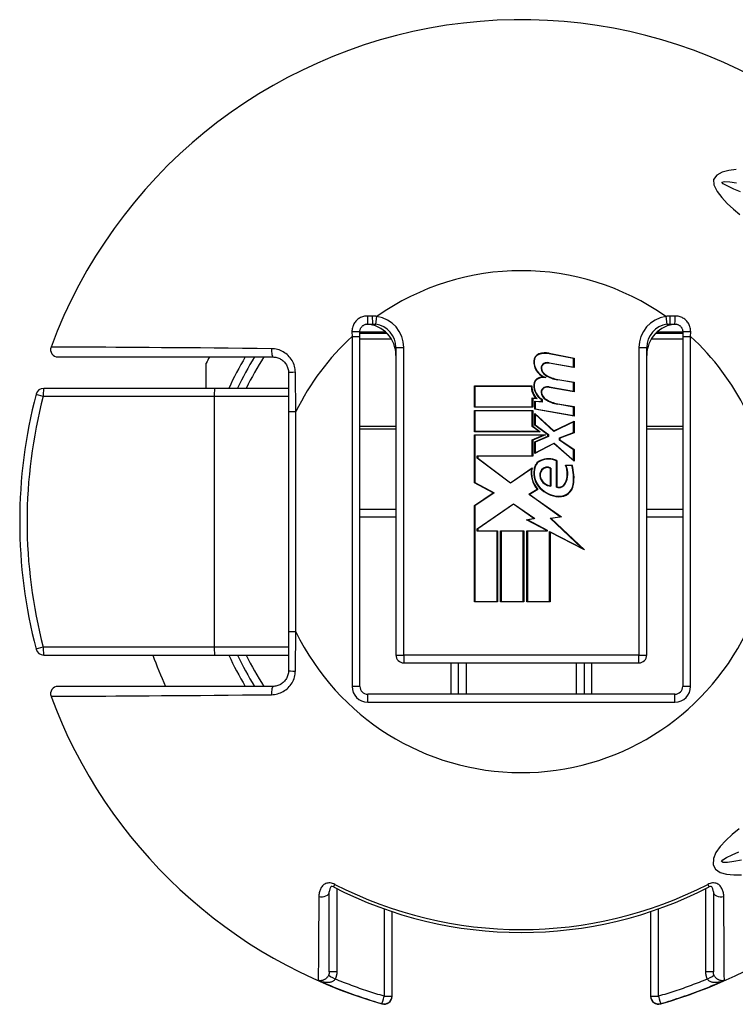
# Model space of a CAD drawing. Header units: inches. Extents: x 0 to 240, y -11 to 156.
# Tile 11 of 34: x 42.56 to 43.88, y 82.43 to 84.24. Entities that reach past the tile are written whole.
import ezdxf

# ---------------------------------------------------------------- set-up
doc = ezdxf.new("R2010")
doc.units = ezdxf.units.IN
doc.header["$LTSCALE"] = 14.423415
doc.header["$MEASUREMENT"] = 0
doc.layers.add('Visible Edges(ANSI)', color=7, linetype='Continuous', lineweight=25)
doc.layers.add('Visible Tangent Edges(ANSI)', color=7, linetype='Continuous', lineweight=25)

msp = doc.modelspace()

# ---------------------------------------------------------------- linework, layer by layer
at = {"layer": 'Visible Edges(ANSI)'}
for p, q in [((43.1868, 83.6615), (43.1868, 83.67)), ((43.2366, 83.6671), (43.1868, 83.6671)), ((43.2012, 83.6844), (43.2098, 83.6844)), ((43.7806, 83.6671), (43.7308, 83.6671)), ((43.7576, 83.6844), (43.7662, 83.6844)), ((43.7806, 83.67), (43.7806, 83.6615)), ((43.1868, 83.0185), (43.1868, 83.6615)), ((43.7806, 83.6615), (43.7806, 83.0185)), ((43.2531, 83.6412), (43.2531, 83.0762)), ((43.5352, 83.6307), (43.5806, 83.6219)), ((43.7143, 83.0762), (43.7143, 83.6412)), ((42.6315, 83.6239), (43.0268, 83.6239)), ((42.9043, 83.5662), (42.9043, 83.6127)), ((43.5806, 83.6044), (43.5349, 83.6124)), ((43.535, 83.6132), (43.5798, 83.6053)), ((43.5798, 83.6212), (43.5351, 83.6299)), ((43.5798, 83.6053), (43.5798, 83.6212)), ((43.5806, 83.6219), (43.5806, 83.6044)), ((43.0556, 83.5951), (43.0556, 83.5234)), ((43.5798, 83.5767), (43.5507, 83.5819)), ((43.5508, 83.5827), (43.5806, 83.5774)), ((43.5798, 83.5609), (43.5798, 83.5767)), ((43.5806, 83.5774), (43.5806, 83.56)), ((42.9198, 83.5662), (42.6054, 83.5662)), ((43.0556, 83.5662), (42.9198, 83.5662)), ((43.3976, 83.5707), (43.5028, 83.5707)), ((43.3976, 83.5314), (43.3976, 83.5707)), ((43.502, 83.5699), (43.3984, 83.5699)), ((43.3984, 83.5699), (43.3984, 83.5322)), ((43.5806, 83.56), (43.5349, 83.568)), ((43.5351, 83.5688), (43.5798, 83.5609)), ((43.5038, 83.5322), (43.5038, 83.5485)), ((43.5038, 83.5485), (43.5106, 83.5479)), ((43.5046, 83.5476), (43.5046, 83.5314)), ((43.5127, 83.5469), (43.5046, 83.5476)), ((43.5083, 83.5429), (43.521, 83.5418)), ((43.5083, 83.5278), (43.5083, 83.5429)), ((43.5218, 83.5409), (43.5091, 83.542)), ((43.5091, 83.542), (43.5091, 83.5285)), ((43.521, 83.5418), (43.521, 83.5456)), ((43.5218, 83.546), (43.5218, 83.5409)), ((43.0556, 83.5234), (43.0556, 83.119)), ((43.5046, 83.5314), (43.3976, 83.5314)), ((43.3976, 83.5258), (43.5046, 83.5258)), ((43.3976, 83.4865), (43.3976, 83.5258)), ((43.3984, 83.5322), (43.5038, 83.5322)), ((43.5038, 83.525), (43.3984, 83.525)), ((43.3984, 83.525), (43.3984, 83.4873)), ((43.5038, 83.4961), (43.5038, 83.525)), ((43.5046, 83.5258), (43.5046, 83.4965)), ((43.5806, 83.5151), (43.5083, 83.5278)), ((43.5091, 83.5285), (43.5798, 83.5161)), ((43.5798, 83.5319), (43.5507, 83.537)), ((43.5508, 83.5378), (43.5806, 83.5326)), ((43.5798, 83.5161), (43.5798, 83.5319)), ((43.5806, 83.5326), (43.5806, 83.5151)), ((43.5083, 83.5203), (43.5434, 83.4881)), ((43.5083, 83.4986), (43.5083, 83.5203)), ((43.5433, 83.4872), (43.5091, 83.5185)), ((43.5091, 83.5185), (43.5091, 83.499)), ((43.5798, 83.5047), (43.5433, 83.4872)), ((43.5434, 83.4881), (43.5806, 83.506)), ((43.5798, 83.4851), (43.5798, 83.5047)), ((43.5806, 83.506), (43.5806, 83.4845)), ((43.5183, 83.4865), (43.3976, 83.4865)), ((43.3984, 83.4873), (43.5158, 83.4873)), ((43.5158, 83.4873), (43.5038, 83.4961)), ((43.5046, 83.4965), (43.5183, 83.4865)), ((43.5326, 83.481), (43.5083, 83.4986)), ((43.5091, 83.499), (43.5334, 83.4814)), ((43.3976, 83.481), (43.5279, 83.481)), ((43.3976, 83.3925), (43.3976, 83.481)), ((43.524, 83.4802), (43.3984, 83.4802)), ((43.3984, 83.4802), (43.3984, 83.393)), ((43.5038, 83.4716), (43.524, 83.4802)), ((43.5038, 83.4421), (43.5038, 83.4716)), ((43.5279, 83.481), (43.5046, 83.4711)), ((43.5046, 83.4711), (43.5046, 83.4413)), ((43.5083, 83.4679), (43.5326, 83.4782)), ((43.5083, 83.4464), (43.5083, 83.4679)), ((43.5334, 83.4777), (43.5091, 83.4674)), ((43.5326, 83.4782), (43.5326, 83.481)), ((43.5334, 83.4814), (43.5334, 83.4777)), ((43.554, 83.4752), (43.5798, 83.4851)), ((43.554, 83.471), (43.554, 83.4752)), ((43.5798, 83.4532), (43.554, 83.471)), ((43.5806, 83.4845), (43.5548, 83.4746)), ((43.5548, 83.4746), (43.5548, 83.4714)), ((43.5548, 83.4714), (43.5806, 83.4536)), ((43.5436, 83.4647), (43.5083, 83.4464)), ((43.5091, 83.4674), (43.5091, 83.4478)), ((43.5091, 83.4478), (43.5438, 83.4657)), ((43.5806, 83.4322), (43.5436, 83.4647)), ((43.5438, 83.4657), (43.5798, 83.4339)), ((43.5798, 83.4339), (43.5798, 83.4532)), ((43.5806, 83.4536), (43.5806, 83.4322)), ((43.4028, 83.4377), (43.4028, 83.4421)), ((43.4028, 83.4421), (43.5038, 83.4421)), ((43.4641, 83.3919), (43.4028, 83.4377)), ((43.4036, 83.4413), (43.4036, 83.4381)), ((43.5046, 83.4413), (43.4036, 83.4413)), ((43.4036, 83.4381), (43.4641, 83.3929)), ((43.5484, 83.3848), (43.5484, 83.4332)), ((43.5492, 83.4337), (43.5492, 83.3853)), ((43.4641, 83.3929), (43.5036, 83.4203)), ((43.5024, 83.4185), (43.4641, 83.3919)), ((43.5373, 83.3873), (43.5373, 83.4191)), ((43.5381, 83.4195), (43.5381, 83.3864)), ((43.5651, 83.425), (43.577, 83.425)), ((43.5764, 83.4242), (43.5662, 83.4242)), ((43.4322, 83.3741), (43.3976, 83.3925)), ((43.3984, 83.393), (43.4337, 83.3742)), ((43.4976, 83.3715), (43.513, 83.3808)), ((43.5143, 83.3806), (43.499, 83.3714)), ((43.3976, 83.3508), (43.4322, 83.3741)), ((43.4337, 83.3742), (43.3984, 83.3504)), ((43.5552, 83.3304), (43.4976, 83.3715)), ((43.499, 83.3714), (43.5573, 83.3299)), ((43.1868, 83.3443), (43.2531, 83.3443)), ((43.3976, 83.1738), (43.3976, 83.3508)), ((43.3984, 83.3504), (43.3984, 83.1746)), ((43.4028, 83.3083), (43.4694, 83.3542)), ((43.4694, 83.3532), (43.4036, 83.3079)), ((43.4694, 83.3542), (43.5085, 83.3268)), ((43.5065, 83.3272), (43.4694, 83.3532)), ((43.7143, 83.3443), (43.7806, 83.3443)), ((43.4932, 83.3246), (43.5065, 83.3272)), ((43.5306, 83.3052), (43.4932, 83.3246)), ((43.5085, 83.3268), (43.4956, 83.3243)), ((43.4956, 83.3243), (43.5313, 83.3057)), ((43.5367, 83.3278), (43.5552, 83.3304)), ((43.595, 83.2726), (43.5367, 83.3278)), ((43.5573, 83.3299), (43.5385, 83.3272)), ((43.5385, 83.3272), (43.5996, 83.2692)), ((43.4028, 83.3036), (43.4028, 83.3083)), ((43.4036, 83.3079), (43.4036, 83.3044)), ((43.5306, 83.3044), (43.5306, 83.3052)), ((43.5313, 83.3057), (43.5313, 83.3036)), ((43.4393, 83.3036), (43.4028, 83.3036)), ((43.4036, 83.3044), (43.4401, 83.3044)), ((43.4393, 83.1746), (43.4393, 83.3036)), ((43.4401, 83.3044), (43.4401, 83.1738)), ((43.4456, 83.3044), (43.4881, 83.3044)), ((43.4456, 83.1738), (43.4456, 83.3044)), ((43.4873, 83.3036), (43.4464, 83.3036)), ((43.4464, 83.3036), (43.4464, 83.1746)), ((43.4873, 83.1746), (43.4873, 83.3036)), ((43.4881, 83.3044), (43.4881, 83.1738)), ((43.494, 83.3044), (43.5306, 83.3044)), ((43.494, 83.1738), (43.494, 83.3044)), ((43.5313, 83.3036), (43.4948, 83.3036)), ((43.4948, 83.3036), (43.4948, 83.1746)), ((43.5357, 83.1746), (43.5357, 83.3034)), ((43.5357, 83.3034), (43.595, 83.2726)), ((43.5365, 83.3021), (43.5365, 83.1738)), ((43.5996, 83.2692), (43.5365, 83.3021)), ((43.4401, 83.1738), (43.3976, 83.1738)), ((43.3984, 83.1746), (43.4393, 83.1746)), ((43.4881, 83.1738), (43.4456, 83.1738)), ((43.4464, 83.1746), (43.4873, 83.1746)), ((43.5365, 83.1738), (43.494, 83.1738)), ((43.4948, 83.1746), (43.5357, 83.1746)), ((43.0556, 83.119), (43.0556, 83.0473)), ((42.6054, 83.0762), (42.9198, 83.0762)), ((42.9198, 83.0762), (43.0556, 83.0762)), ((43.2675, 83.0618), (43.6999, 83.0618)), ((43.3684, 83.0041), (43.3684, 83.0618)), ((43.599, 83.0618), (43.599, 83.0041)), ((43.0268, 83.0185), (42.6315, 83.0185)), ((43.7662, 83.0041), (43.2012, 83.0041)), ((43.1306, 82.4939), (43.1306, 82.6411)), ((43.8368, 82.6411), (43.8368, 82.4939)), ((43.2459, 82.4494), (43.2459, 82.6047)), ((43.7215, 82.6047), (43.7215, 82.4494)), ((43.2459, 82.4489), (43.2459, 82.4494)), ((43.7215, 82.4494), (43.7215, 82.4489))]:
    msp.add_line(p, q, dxfattribs=at)
at = {"layer": 'Visible Edges(ANSI)', "flags": 128}
for points in [[(43.1868, 83.67), (43.1868, 83.671), (43.1869, 83.6719), (43.187, 83.6728), (43.1873, 83.6737), (43.1875, 83.6746), (43.1879, 83.6755), (43.1882, 83.6764), (43.1887, 83.6772), (43.1892, 83.678), (43.1897, 83.6788), (43.1903, 83.6795), (43.191, 83.6802), (43.1917, 83.6809), (43.1924, 83.6815), (43.1932, 83.682), (43.194, 83.6825), (43.1948, 83.683), (43.1957, 83.6833), (43.1965, 83.6837), (43.1974, 83.6839), (43.1984, 83.6842), (43.1993, 83.6843), (43.2002, 83.6844), (43.2012, 83.6844)], [(43.2098, 83.6844), (43.2101, 83.6844), (43.2103, 83.6844), (43.2106, 83.6844), (43.2109, 83.6844), (43.2111, 83.6844), (43.2114, 83.6844), (43.2116, 83.6844), (43.2119, 83.6844), (43.2122, 83.6844), (43.2124, 83.6844), (43.2127, 83.6843), (43.2129, 83.6843), (43.2132, 83.6843), (43.2134, 83.6843), (43.2137, 83.6843), (43.2139, 83.6842), (43.2142, 83.6842), (43.2145, 83.6842), (43.2147, 83.6842), (43.215, 83.6841), (43.2152, 83.6841), (43.2155, 83.6841), (43.2157, 83.684), (43.216, 83.684)], [(43.7514, 83.684), (43.7517, 83.684), (43.7519, 83.6841), (43.7522, 83.6841), (43.7524, 83.6841), (43.7527, 83.6842), (43.7529, 83.6842), (43.7532, 83.6842), (43.7534, 83.6842), (43.7537, 83.6843), (43.754, 83.6843), (43.7542, 83.6843), (43.7545, 83.6843), (43.7547, 83.6843), (43.755, 83.6844), (43.7552, 83.6844), (43.7555, 83.6844), (43.7558, 83.6844), (43.756, 83.6844), (43.7563, 83.6844), (43.7565, 83.6844), (43.7568, 83.6844), (43.757, 83.6844), (43.7573, 83.6844), (43.7576, 83.6844)], [(43.7662, 83.6844), (43.7671, 83.6844), (43.7681, 83.6843), (43.769, 83.6842), (43.7699, 83.6839), (43.7708, 83.6837), (43.7717, 83.6833), (43.7726, 83.6829), (43.7734, 83.6825), (43.7742, 83.682), (43.775, 83.6815), (43.7757, 83.6809), (43.7764, 83.6802), (43.777, 83.6795), (43.7776, 83.6788), (43.7782, 83.678), (43.7787, 83.6772), (43.7791, 83.6764), (43.7795, 83.6755), (43.7799, 83.6746), (43.7801, 83.6737), (43.7803, 83.6728), (43.7805, 83.6719), (43.7806, 83.671), (43.7806, 83.67)], [(43.0268, 83.6239), (43.0286, 83.6238), (43.0305, 83.6237), (43.0324, 83.6233), (43.0342, 83.6229), (43.036, 83.6224), (43.0377, 83.6217), (43.0394, 83.621), (43.0411, 83.6201), (43.0427, 83.6191), (43.0442, 83.618), (43.0457, 83.6168), (43.0471, 83.6155), (43.0484, 83.6142), (43.0496, 83.6127), (43.0507, 83.6112), (43.0517, 83.6096), (43.0526, 83.6079), (43.0534, 83.6062), (43.054, 83.6044), (43.0546, 83.6026), (43.055, 83.6008), (43.0554, 83.5989), (43.0555, 83.597), (43.0556, 83.5951)], [(43.0556, 83.0473), (43.0555, 83.0454), (43.0554, 83.0435), (43.055, 83.0417), (43.0546, 83.0398), (43.054, 83.038), (43.0534, 83.0362), (43.0526, 83.0345), (43.0517, 83.0328), (43.0507, 83.0312), (43.0496, 83.0297), (43.0484, 83.0282), (43.0471, 83.0269), (43.0457, 83.0256), (43.0442, 83.0244), (43.0427, 83.0233), (43.0411, 83.0223), (43.0394, 83.0215), (43.0377, 83.0207), (43.036, 83.02), (43.0342, 83.0195), (43.0324, 83.0191), (43.0305, 83.0188), (43.0286, 83.0186), (43.0268, 83.0185)], [(43.1384, 82.6499), (43.1357, 82.6509), (43.1343, 82.651), (43.1331, 82.6503), (43.1314, 82.6468), (43.1306, 82.6411)], [(43.8368, 82.6411), (43.836, 82.6468), (43.8343, 82.6503), (43.8331, 82.651), (43.8317, 82.6509), (43.829, 82.6499)]]:
    msp.add_lwpolyline(points, dxfattribs=at)
at = {"layer": 'Visible Edges(ANSI)'}
for centre, radius, start, end in [((43.4837, 83.3212), 0.9225, 37.5315, 159.6397), ((43.1954, 83.6268), 0.0577, 0, 86.1753), ((43.2098, 83.6412), 0.0432, 0, 81.818), ((43.772, 83.6268), 0.0577, 93.8247, 180), ((43.7576, 83.6412), 0.0432, 98.182, 180), ((42.6315, 83.6374), 0.0135, 159.6397, 270), ((43.5279, 83.5933), 0.0381, 79, 108.4749), ((43.5279, 83.5933), 0.0373, 79, 108.4749), ((43.4837, 83.3212), 0.6486, 152.1819, 153.2951), ((43.4837, 83.3212), 0.5766, 148.3318, 154.8493), ((43.5203, 83.6162), 0.0139, 108.4749, 179.6788), ((43.5389, 83.6161), 0.0325, 179.6788, 243.9514), ((43.5203, 83.6162), 0.0131, 108.4749, 179.6788), ((43.5389, 83.6161), 0.0317, 179.6788, 250.8135), ((43.5321, 83.5964), 0.0171, 80.0082, 113.548), ((43.5321, 83.5964), 0.0163, 79.9917, 113.548), ((43.5288, 83.6041), 0.00873, 113.548, 186.1032), ((43.5374, 83.605), 0.0175, 186.1032, 237.6315), ((43.5288, 83.6041), 0.00794, 113.548, 186.1032), ((43.5374, 83.605), 0.0167, 186.1032, 237.6098), ((43.5198, 83.5725), 0.0134, 106.9927, 179.4777), ((43.5198, 83.5725), 0.0126, 106.9927, 179.4777), ((43.527, 83.5489), 0.0381, 93.6164, 106.9927), ((43.527, 83.5489), 0.0373, 87.777, 106.9927), ((43.5606, 83.6434), 0.0623, 238.5527, 260.8206), ((43.5606, 83.6434), 0.0615, 238.5587, 260.8259), ((42.6054, 83.5518), 0.0144, 90, 165.2875), ((43.5345, 83.57), 0.0325, 180.2225, 222.7325), ((43.5345, 83.57), 0.0317, 178.7947, 226.5861), ((43.5381, 83.5724), 0.0317, 179.4777, 237.4115), ((43.5381, 83.5724), 0.031, 179.4777, 238.2123), ((43.5288, 83.5596), 0.00873, 113.557, 186.0294), ((43.5374, 83.5605), 0.0175, 186.0294, 237.6009), ((43.5288, 83.5596), 0.00794, 113.557, 186.0294), ((43.5374, 83.5605), 0.0167, 186.0294, 237.6009), ((43.5321, 83.552), 0.0171, 80, 113.557), ((43.5321, 83.552), 0.0163, 80, 113.557), ((43.4837, 83.3212), 0.9225, 165.2875, 194.7125), ((43.5615, 83.5984), 0.0623, 237.6009, 260), ((43.5615, 83.5984), 0.0615, 237.6009, 260), ((43.5272, 83.4154), 0.0201, 113.8447, 175.0803), ((43.5272, 83.4154), 0.0193, 113.8447, 175.1758), ((43.5341, 83.3996), 0.0373, 66.1557, 113.8447), ((43.5341, 83.3996), 0.0365, 66.9646, 113.8447), ((43.5461, 83.4105), 0.0444, 169.659, 221.9136), ((43.5461, 83.4105), 0.0437, 167.0782, 223.179), ((43.5461, 83.4105), 0.0395, 170.4089, 224.1684), ((43.5461, 83.4105), 0.0387, 170.3607, 224.1684), ((43.5327, 83.4068), 0.0153, 141.1551, 199.3363), ((43.5327, 83.4068), 0.0145, 141.1551, 199.3363), ((43.5313, 83.408), 0.0134, 59.4509, 141.1551), ((43.5313, 83.408), 0.0126, 61.4919, 141.1551), ((43.5276, 83.4094), 0.0406, 334.6783, 22.5611), ((43.5276, 83.4094), 0.0414, 334.6783, 20.9242), ((43.5003, 83.4011), 0.0795, 351.5605, 16.9142), ((43.5003, 83.4011), 0.0803, 351.5605, 17.3344), ((43.54, 83.4093), 0.023, 199.3363, 265.2772), ((43.54, 83.4093), 0.0222, 199.3363, 263.041), ((43.5555, 83.4196), 0.0527, 224.1684, 266.5648), ((43.5555, 83.4196), 0.0519, 224.1684, 266.5648), ((43.5528, 83.3975), 0.0135, 250.9897, 334.6783), ((43.5528, 83.3975), 0.0127, 253.5253, 334.6783), ((43.5539, 83.3931), 0.0253, 266.5648, 351.5605), ((43.5539, 83.3931), 0.0261, 266.5648, 351.5605), ((42.6054, 83.0906), 0.0144, 194.7125, 270), ((43.4837, 83.3212), 0.7207, 199.8769, 204.8346), ((43.4837, 83.3212), 0.5766, 205.1507, 211.6682), ((43.2675, 83.0762), 0.0144, 180, 270), ((43.6999, 83.0762), 0.0144, 270, 0), ((42.6315, 83.005), 0.0135, 90, 200.3603), ((43.2012, 83.0185), 0.0144, 180, 270), ((43.7662, 83.0185), 0.0144, 270, 0), ((43.4837, 83.3212), 0.9225, 200.3603, 253.8724), ((43.4837, 83.3212), 0.9225, 286.1276, 322.4685), ((43.4837, 83.3212), 0.7549, 242.7787, 297.2213), ((43.2315, 82.4489), 0.0144, 253.8724, 0), ((43.7359, 82.4489), 0.0144, 180, 286.1276)]:
    msp.add_arc(centre, radius, start, end, dxfattribs=at)
at = {"layer": 'Visible Tangent Edges(ANSI)'}
for p, q in [((43.2097, 83.699), (43.201, 83.6991)), ((43.216, 83.684), (43.218, 83.6983)), ((43.7494, 83.6983), (43.7514, 83.684)), ((43.7664, 83.6991), (43.7577, 83.699)), ((43.1722, 83.6702), (43.1724, 83.6615)), ((43.1868, 83.6701), (43.2315, 83.6701)), ((43.2315, 83.6699), (43.2315, 83.6671)), ((43.7359, 83.6701), (43.7806, 83.6701)), ((43.7359, 83.6671), (43.7359, 83.6699)), ((43.795, 83.6615), (43.7952, 83.6702)), ((43.1724, 83.6615), (43.1724, 83.0185)), ((43.1724, 83.6615), (43.1868, 83.6615)), ((43.1868, 83.6573), (43.2443, 83.6573)), ((43.723, 83.6573), (43.7806, 83.6573)), ((43.7806, 83.6615), (43.795, 83.6615)), ((43.795, 83.0185), (43.795, 83.6615)), ((43.2531, 83.6412), (43.2675, 83.6412)), ((43.2675, 83.0762), (43.2675, 83.6412)), ((43.6999, 83.6412), (43.6999, 83.0762)), ((43.6999, 83.6412), (43.7143, 83.6412)), ((42.6046, 83.5518), (42.919, 83.5518)), ((42.919, 83.5518), (43.0556, 83.5518)), ((42.919, 83.5518), (42.919, 83.0906)), ((43.0556, 83.5234), (43.0692, 83.5234)), ((43.0692, 83.119), (43.0692, 83.5234)), ((43.2531, 83.4964), (43.1868, 83.4964)), ((43.1868, 83.4918), (43.2531, 83.4918)), ((43.7806, 83.4964), (43.7143, 83.4964)), ((43.7143, 83.4918), (43.7806, 83.4918)), ((43.1868, 83.3299), (43.2531, 83.3299)), ((43.7143, 83.3299), (43.7806, 83.3299)), ((43.0692, 83.119), (43.0556, 83.119)), ((42.919, 83.0906), (42.6046, 83.0906)), ((43.0556, 83.0906), (42.919, 83.0906)), ((43.2531, 83.0762), (43.2675, 83.0762)), ((43.6999, 83.0762), (43.2675, 83.0762)), ((43.2675, 83.0762), (43.2675, 83.0618)), ((43.6999, 83.0762), (43.7143, 83.0762)), ((43.6999, 83.0618), (43.6999, 83.0762)), ((43.354, 83.0618), (43.354, 83.0041)), ((43.3828, 83.0041), (43.3828, 83.0618)), ((43.5846, 83.0618), (43.5846, 83.0041)), ((43.6134, 83.0041), (43.6134, 83.0618)), ((43.1868, 83.0185), (43.1724, 83.0185)), ((43.795, 83.0185), (43.7806, 83.0185)), ((43.2012, 82.9897), (43.2012, 83.0041)), ((43.7662, 82.9897), (43.7662, 83.0041)), ((43.2012, 82.9897), (43.7662, 82.9897)), ((43.1384, 82.6499), (43.1408, 82.6547)), ((43.8265, 82.6547), (43.829, 82.6499)), ((43.145, 82.4941), (43.145, 82.6466)), ((43.8224, 82.6466), (43.8224, 82.4941)), ((43.2315, 82.6097), (43.2315, 82.4493)), ((43.7359, 82.4493), (43.7359, 82.6097)), ((43.1103, 82.4782), (43.1103, 82.4792)), ((43.8571, 82.4792), (43.8571, 82.4782)), ((43.2275, 82.4356), (43.2274, 82.435)), ((43.7399, 82.435), (43.7399, 82.4356))]:
    msp.add_line(p, q, dxfattribs=at)
at = {"layer": 'Visible Tangent Edges(ANSI)', "flags": 128}
for points in [[(43.8787, 83.9686), (43.8655, 83.9667), (43.853, 83.9633), (43.8431, 83.9579), (43.8373, 83.9502), (43.8375, 83.94), (43.8436, 83.9281), (43.8522, 83.9168), (43.8625, 83.9061), (43.8738, 83.8958), (43.8853, 83.8858)], [(43.887, 83.9272), (43.8743, 83.9325), (43.8632, 83.9375), (43.8547, 83.9423), (43.8527, 83.9453), (43.8574, 83.9463), (43.867, 83.9458), (43.8796, 83.9442)], [(43.201, 83.6991), (43.1991, 83.6991), (43.1972, 83.6989), (43.1953, 83.6986), (43.1934, 83.6982), (43.1916, 83.6977), (43.1898, 83.697), (43.1881, 83.6963), (43.1864, 83.6954), (43.1848, 83.6944), (43.1833, 83.6933), (43.1818, 83.6921), (43.1805, 83.6908), (43.1792, 83.6894), (43.178, 83.6879), (43.1769, 83.6864), (43.1759, 83.6848), (43.175, 83.6831), (43.1743, 83.6813), (43.1736, 83.6796), (43.1731, 83.6777), (43.1727, 83.6759), (43.1724, 83.674), (43.1723, 83.6721), (43.1722, 83.6702)], [(43.218, 83.6983), (43.2177, 83.6983), (43.2174, 83.6984), (43.217, 83.6984), (43.2167, 83.6985), (43.2163, 83.6985), (43.216, 83.6986), (43.2156, 83.6986), (43.2153, 83.6986), (43.2149, 83.6987), (43.2146, 83.6987), (43.2142, 83.6987), (43.2139, 83.6988), (43.2136, 83.6988), (43.2132, 83.6988), (43.2129, 83.6989), (43.2125, 83.6989), (43.2122, 83.6989), (43.2118, 83.6989), (43.2115, 83.6989), (43.2111, 83.699), (43.2108, 83.699), (43.2104, 83.699), (43.2101, 83.699), (43.2097, 83.699)], [(43.7577, 83.699), (43.7573, 83.699), (43.757, 83.699), (43.7566, 83.699), (43.7563, 83.699), (43.7559, 83.6989), (43.7556, 83.6989), (43.7552, 83.6989), (43.7549, 83.6989), (43.7545, 83.6989), (43.7542, 83.6988), (43.7538, 83.6988), (43.7535, 83.6988), (43.7531, 83.6987), (43.7528, 83.6987), (43.7524, 83.6987), (43.7521, 83.6986), (43.7518, 83.6986), (43.7514, 83.6986), (43.7511, 83.6985), (43.7507, 83.6985), (43.7504, 83.6984), (43.75, 83.6984), (43.7497, 83.6983), (43.7494, 83.6983)], [(43.7952, 83.6702), (43.7951, 83.6721), (43.795, 83.674), (43.7947, 83.6759), (43.7943, 83.6777), (43.7938, 83.6796), (43.7931, 83.6813), (43.7924, 83.6831), (43.7915, 83.6848), (43.7905, 83.6864), (43.7894, 83.6879), (43.7882, 83.6894), (43.7869, 83.6908), (43.7856, 83.6921), (43.7841, 83.6933), (43.7826, 83.6944), (43.781, 83.6954), (43.7793, 83.6963), (43.7776, 83.697), (43.7758, 83.6977), (43.774, 83.6982), (43.7721, 83.6986), (43.7702, 83.6989), (43.7683, 83.6991), (43.7664, 83.6991)], [(43.0244, 83.6391), (42.9977, 83.6394), (42.9711, 83.6397), (42.9449, 83.6399), (42.9191, 83.6402), (42.8938, 83.6404), (42.8691, 83.6406), (42.8451, 83.6408), (42.8218, 83.6409), (42.7993, 83.6411), (42.7778, 83.6413), (42.7573, 83.6414), (42.738, 83.6415), (42.7198, 83.6416), (42.7029, 83.6417), (42.6874, 83.6418), (42.6733, 83.6419), (42.6608, 83.642), (42.6498, 83.642), (42.6405, 83.6421), (42.6328, 83.6421), (42.6267, 83.6421), (42.6224, 83.6421), (42.6197, 83.6422), (42.6188, 83.6422)], [(43.0683, 83.5957), (43.0681, 83.5985), (43.0678, 83.6013), (43.0673, 83.6041), (43.0666, 83.6069), (43.0657, 83.6096), (43.0647, 83.6123), (43.0635, 83.6148), (43.0621, 83.6173), (43.0605, 83.6197), (43.0588, 83.622), (43.057, 83.6242), (43.055, 83.6263), (43.053, 83.6282), (43.0507, 83.63), (43.0484, 83.6316), (43.046, 83.6331), (43.0435, 83.6345), (43.0409, 83.6356), (43.0383, 83.6367), (43.0356, 83.6375), (43.0328, 83.6382), (43.03, 83.6386), (43.0272, 83.639), (43.0244, 83.6391)], [(43.0692, 83.5234), (43.0691, 83.5264), (43.0691, 83.5295), (43.069, 83.5325), (43.069, 83.5355), (43.069, 83.5385), (43.0689, 83.5415), (43.0689, 83.5445), (43.0689, 83.5475), (43.0688, 83.5505), (43.0688, 83.5535), (43.0688, 83.5565), (43.0687, 83.5595), (43.0687, 83.5625), (43.0686, 83.5655), (43.0686, 83.5686), (43.0686, 83.5716), (43.0685, 83.5746), (43.0685, 83.5776), (43.0684, 83.5806), (43.0684, 83.5836), (43.0684, 83.5866), (43.0683, 83.5896), (43.0683, 83.5927), (43.0683, 83.5957)], [(43.0683, 83.0468), (43.0683, 83.0498), (43.0683, 83.0528), (43.0684, 83.0558), (43.0684, 83.0588), (43.0684, 83.0618), (43.0685, 83.0648), (43.0685, 83.0678), (43.0686, 83.0709), (43.0686, 83.0739), (43.0686, 83.0769), (43.0687, 83.0799), (43.0687, 83.0829), (43.0688, 83.0859), (43.0688, 83.0889), (43.0688, 83.0919), (43.0689, 83.0949), (43.0689, 83.0979), (43.0689, 83.1009), (43.069, 83.104), (43.069, 83.107), (43.069, 83.11), (43.0691, 83.113), (43.0691, 83.116), (43.0692, 83.119)], [(43.0244, 83.0033), (43.0272, 83.0035), (43.03, 83.0038), (43.0328, 83.0043), (43.0356, 83.0049), (43.0383, 83.0058), (43.0409, 83.0068), (43.0435, 83.0079), (43.046, 83.0093), (43.0484, 83.0108), (43.0507, 83.0124), (43.053, 83.0142), (43.055, 83.0161), (43.057, 83.0182), (43.0588, 83.0204), (43.0605, 83.0227), (43.0621, 83.0251), (43.0635, 83.0276), (43.0647, 83.0302), (43.0657, 83.0328), (43.0666, 83.0355), (43.0673, 83.0383), (43.0678, 83.0411), (43.0681, 83.0439), (43.0683, 83.0468)], [(42.6188, 83.0003), (42.6197, 83.0003), (42.6224, 83.0003), (42.6267, 83.0003), (42.6328, 83.0003), (42.6405, 83.0004), (42.6498, 83.0004), (42.6608, 83.0005), (42.6733, 83.0005), (42.6874, 83.0006), (42.7029, 83.0007), (42.7198, 83.0008), (42.738, 83.0009), (42.7573, 83.001), (42.7778, 83.0012), (42.7993, 83.0013), (42.8218, 83.0015), (42.8451, 83.0016), (42.8691, 83.0018), (42.8938, 83.002), (42.9191, 83.0023), (42.9449, 83.0025), (42.9711, 83.0028), (42.9977, 83.003), (43.0244, 83.0033)], [(43.8842, 82.7565), (43.8716, 82.7461), (43.8598, 82.7355), (43.8495, 82.7246), (43.8416, 82.7135), (43.837, 82.702), (43.8366, 82.6908), (43.841, 82.6824), (43.8494, 82.6768), (43.8607, 82.6736), (43.8742, 82.6722), (43.8887, 82.6722)], [(43.8883, 82.699), (43.8742, 82.6966), (43.8627, 82.6951), (43.8548, 82.695), (43.8517, 82.6966), (43.8541, 82.6999), (43.8609, 82.7042), (43.8712, 82.7091), (43.8839, 82.7144)], [(43.1408, 82.6547), (43.1388, 82.6557), (43.1366, 82.6565), (43.1344, 82.657), (43.1322, 82.6574), (43.13, 82.6574), (43.1279, 82.6572), (43.1259, 82.6568), (43.124, 82.6561), (43.1223, 82.6552), (43.1207, 82.6542), (43.1193, 82.653), (43.118, 82.6518), (43.1169, 82.6504), (43.1158, 82.6489), (43.115, 82.6474), (43.1142, 82.6458), (43.1135, 82.6442), (43.1129, 82.6426), (43.1124, 82.6409), (43.1121, 82.6392), (43.1118, 82.6375), (43.1115, 82.6357), (43.1114, 82.634), (43.1114, 82.6322)], [(43.856, 82.6322), (43.856, 82.634), (43.8558, 82.6357), (43.8556, 82.6375), (43.8553, 82.6392), (43.855, 82.6409), (43.8545, 82.6426), (43.8539, 82.6442), (43.8532, 82.6458), (43.8524, 82.6474), (43.8515, 82.6489), (43.8505, 82.6504), (43.8494, 82.6518), (43.8481, 82.653), (43.8467, 82.6542), (43.8451, 82.6552), (43.8434, 82.6561), (43.8415, 82.6568), (43.8395, 82.6572), (43.8374, 82.6574), (43.8352, 82.6574), (43.833, 82.657), (43.8308, 82.6565), (43.8286, 82.6557), (43.8265, 82.6547)], [(43.1114, 82.6322), (43.1113, 82.6217), (43.1112, 82.6114), (43.1111, 82.6015), (43.1111, 82.5918), (43.111, 82.5825), (43.1109, 82.5735), (43.1109, 82.5649), (43.1108, 82.5566), (43.1108, 82.5486), (43.1107, 82.541), (43.1107, 82.5338), (43.1106, 82.527), (43.1106, 82.5206), (43.1105, 82.5146), (43.1105, 82.509), (43.1105, 82.5038), (43.1104, 82.4991), (43.1104, 82.4948), (43.1104, 82.491), (43.1104, 82.4877), (43.1104, 82.4849), (43.1103, 82.4825), (43.1103, 82.4806), (43.1103, 82.4792)], [(43.8571, 82.4792), (43.8571, 82.4806), (43.8571, 82.4825), (43.857, 82.4849), (43.857, 82.4878), (43.857, 82.4911), (43.857, 82.4949), (43.857, 82.4992), (43.8569, 82.5039), (43.8569, 82.509), (43.8569, 82.5145), (43.8568, 82.5205), (43.8568, 82.5268), (43.8567, 82.5336), (43.8567, 82.5408), (43.8566, 82.5483), (43.8566, 82.5563), (43.8565, 82.5646), (43.8565, 82.5733), (43.8564, 82.5823), (43.8563, 82.5917), (43.8563, 82.6014), (43.8562, 82.6114), (43.8561, 82.6217), (43.856, 82.6322)], [(43.1306, 82.4939), (43.1306, 82.4936), (43.1305, 82.4933), (43.1305, 82.493), (43.1305, 82.4927), (43.1305, 82.4924), (43.1304, 82.4921), (43.1304, 82.4918), (43.1304, 82.4916), (43.1303, 82.4913), (43.1303, 82.491), (43.1302, 82.4907), (43.1301, 82.4904), (43.1301, 82.4901), (43.13, 82.4898), (43.1299, 82.4895), (43.1298, 82.4892), (43.1297, 82.4889), (43.1296, 82.4887), (43.1295, 82.4884), (43.1294, 82.4881), (43.1293, 82.4878), (43.1291, 82.4876), (43.129, 82.4873), (43.1289, 82.487)], [(43.1416, 82.4805), (43.1419, 82.481), (43.1421, 82.4815), (43.1424, 82.482), (43.1426, 82.4826), (43.1429, 82.4831), (43.1431, 82.4837), (43.1433, 82.4842), (43.1435, 82.4848), (43.1436, 82.4854), (43.1438, 82.4859), (43.144, 82.4865), (43.1441, 82.4871), (43.1443, 82.4876), (43.1444, 82.4882), (43.1445, 82.4888), (43.1446, 82.4894), (43.1447, 82.4899), (43.1448, 82.4905), (43.1448, 82.4911), (43.1449, 82.4917), (43.1449, 82.4923), (43.1449, 82.4929), (43.145, 82.4935), (43.145, 82.4941)], [(43.8224, 82.4941), (43.8224, 82.4935), (43.8224, 82.4929), (43.8225, 82.4923), (43.8225, 82.4917), (43.8226, 82.4911), (43.8226, 82.4905), (43.8227, 82.4899), (43.8228, 82.4894), (43.8229, 82.4888), (43.823, 82.4882), (43.8231, 82.4876), (43.8233, 82.4871), (43.8234, 82.4865), (43.8236, 82.4859), (43.8237, 82.4854), (43.8239, 82.4848), (43.8241, 82.4842), (43.8243, 82.4837), (43.8245, 82.4831), (43.8248, 82.4826), (43.825, 82.482), (43.8252, 82.4815), (43.8255, 82.481), (43.8258, 82.4805)], [(43.8385, 82.487), (43.8384, 82.4873), (43.8382, 82.4876), (43.8381, 82.4878), (43.838, 82.4881), (43.8379, 82.4884), (43.8378, 82.4887), (43.8377, 82.4889), (43.8376, 82.4892), (43.8375, 82.4895), (43.8374, 82.4898), (43.8373, 82.4901), (43.8373, 82.4904), (43.8372, 82.4907), (43.8371, 82.491), (43.8371, 82.4913), (43.837, 82.4916), (43.837, 82.4918), (43.8369, 82.4921), (43.8369, 82.4924), (43.8369, 82.4927), (43.8369, 82.493), (43.8368, 82.4933), (43.8368, 82.4936), (43.8368, 82.4939)], [(43.1289, 82.487), (43.1283, 82.4861), (43.1277, 82.4851), (43.1271, 82.4842), (43.1263, 82.4834), (43.1256, 82.4826), (43.1248, 82.4819), (43.124, 82.4812), (43.1232, 82.4806), (43.1224, 82.48), (43.1215, 82.4796), (43.1207, 82.4791), (43.1199, 82.4787), (43.119, 82.4784), (43.1182, 82.4782), (43.1173, 82.478), (43.1165, 82.4778), (43.1157, 82.4777), (43.1149, 82.4776), (43.1141, 82.4776), (43.1133, 82.4776), (43.1125, 82.4777), (43.1118, 82.4779), (43.111, 82.478), (43.1103, 82.4782)], [(43.1103, 82.4782), (43.1117, 82.4777), (43.1131, 82.4772), (43.1146, 82.4767), (43.116, 82.4763), (43.1175, 82.4759), (43.1189, 82.4756), (43.1204, 82.4753), (43.1218, 82.4751), (43.1233, 82.4749), (43.1248, 82.4748), (43.1262, 82.4748), (43.1277, 82.4748), (43.1291, 82.4748), (43.1305, 82.475), (43.1319, 82.4752), (43.1333, 82.4754), (43.1346, 82.4758), (43.1358, 82.4762), (43.137, 82.4767), (43.1382, 82.4773), (43.1392, 82.478), (43.1401, 82.4787), (43.1409, 82.4796), (43.1416, 82.4805)], [(43.1103, 82.4782), (43.1151, 82.4761), (43.1199, 82.4741), (43.1247, 82.472), (43.1295, 82.47), (43.1343, 82.468), (43.1391, 82.4661), (43.144, 82.4641), (43.1488, 82.4622), (43.1537, 82.4603), (43.1585, 82.4585), (43.1634, 82.4567), (43.1683, 82.4549), (43.1732, 82.4531), (43.1781, 82.4514), (43.183, 82.4497), (43.1879, 82.448), (43.1928, 82.4463), (43.1977, 82.4447), (43.2027, 82.4431), (43.2076, 82.4415), (43.2126, 82.44), (43.2175, 82.4385), (43.2225, 82.437), (43.2275, 82.4356)], [(43.2315, 82.4493), (43.2277, 82.4504), (43.2239, 82.4515), (43.2201, 82.4526), (43.2163, 82.4538), (43.2125, 82.455), (43.2088, 82.4562), (43.205, 82.4574), (43.2012, 82.4586), (43.1975, 82.4598), (43.1937, 82.4611), (43.19, 82.4624), (43.1862, 82.4636), (43.1825, 82.465), (43.1787, 82.4663), (43.175, 82.4676), (43.1713, 82.469), (43.1675, 82.4704), (43.1638, 82.4718), (43.1601, 82.4732), (43.1564, 82.4746), (43.1527, 82.476), (43.149, 82.4775), (43.1453, 82.479), (43.1416, 82.4805)], [(43.8258, 82.4805), (43.8221, 82.479), (43.8184, 82.4775), (43.8147, 82.476), (43.811, 82.4746), (43.8073, 82.4732), (43.8036, 82.4718), (43.7999, 82.4704), (43.7961, 82.469), (43.7924, 82.4676), (43.7887, 82.4663), (43.7849, 82.465), (43.7812, 82.4636), (43.7774, 82.4624), (43.7737, 82.4611), (43.7699, 82.4598), (43.7662, 82.4586), (43.7624, 82.4574), (43.7586, 82.4562), (43.7549, 82.455), (43.7511, 82.4538), (43.7473, 82.4526), (43.7435, 82.4515), (43.7397, 82.4504), (43.7359, 82.4493)], [(43.7399, 82.4356), (43.7449, 82.437), (43.7499, 82.4385), (43.7548, 82.44), (43.7598, 82.4415), (43.7647, 82.4431), (43.7696, 82.4447), (43.7746, 82.4463), (43.7795, 82.448), (43.7844, 82.4497), (43.7893, 82.4514), (43.7942, 82.4531), (43.7991, 82.4549), (43.804, 82.4567), (43.8089, 82.4585), (43.8137, 82.4603), (43.8186, 82.4622), (43.8234, 82.4641), (43.8283, 82.4661), (43.8331, 82.468), (43.8379, 82.47), (43.8427, 82.472), (43.8475, 82.4741), (43.8523, 82.4761), (43.8571, 82.4782)], [(43.8258, 82.4805), (43.8265, 82.4796), (43.8273, 82.4787), (43.8282, 82.478), (43.8292, 82.4773), (43.8304, 82.4767), (43.8315, 82.4762), (43.8328, 82.4758), (43.8341, 82.4754), (43.8355, 82.4752), (43.8369, 82.475), (43.8383, 82.4748), (43.8397, 82.4748), (43.8411, 82.4748), (43.8426, 82.4748), (43.8441, 82.4749), (43.8455, 82.4751), (43.847, 82.4753), (43.8485, 82.4756), (43.8499, 82.4759), (43.8514, 82.4763), (43.8528, 82.4767), (43.8543, 82.4772), (43.8557, 82.4777), (43.8571, 82.4782)], [(43.8571, 82.4782), (43.8564, 82.478), (43.8556, 82.4779), (43.8549, 82.4777), (43.8541, 82.4776), (43.8533, 82.4776), (43.8525, 82.4776), (43.8517, 82.4777), (43.8509, 82.4778), (43.85, 82.478), (43.8492, 82.4782), (43.8484, 82.4784), (43.8475, 82.4787), (43.8467, 82.4791), (43.8458, 82.4796), (43.845, 82.48), (43.8442, 82.4806), (43.8434, 82.4812), (43.8426, 82.4819), (43.8418, 82.4826), (43.841, 82.4834), (43.8403, 82.4842), (43.8397, 82.4851), (43.8391, 82.4861), (43.8385, 82.487)]]:
    msp.add_lwpolyline(points, dxfattribs=at)
at = {"layer": 'Visible Tangent Edges(ANSI)'}
for centre, radius, start, end in [((43.4837, 83.3212), 0.4612, 54.8331, 125.1669), ((43.2098, 83.6412), 0.0577, 0, 81.818), ((43.7576, 83.6412), 0.0577, 98.182, 180), ((43.2603, 83.6699), 0.0288, 179.5, 180), ((43.7071, 83.6699), 0.0288, 0, 0.5), ((43.4837, 83.3212), 0.4612, 132.4542, 153.9942), ((43.4837, 83.3212), 0.4612, 26.2497, 47.5458), ((43.4837, 83.3212), 0.591, 149.1898, 155.5037), ((43.4837, 83.3212), 0.5621, 147.421, 154.1576), ((43.4829, 83.3212), 0.9081, 165.2875, 194.7125), ((43.4837, 83.3212), 0.4612, 206.0058, 333.7503), ((43.4837, 83.3212), 0.591, 204.4963, 210.8102), ((43.4837, 83.3212), 0.5621, 205.8424, 212.579), ((43.2012, 83.0185), 0.0288, 180, 270), ((43.7662, 83.0185), 0.0288, 270, 0), ((43.4837, 83.3212), 0.7495, 242.7787, 297.2213)]:
    msp.add_arc(centre, radius, start, end, dxfattribs=at)
for centre, major_axis, ratio, start_param, end_param in [((43.2012, 83.6989), (0, -0.0144), 0.013916, 4.69379, 6.283185), ((43.2098, 83.6989), (0, -0.0144), 0.006897, 4.702879, 6.283185), ((43.7576, 83.6989), (0, -0.0144), 0.006897, 0, 1.580307), ((43.7662, 83.6989), (0, -0.0144), 0.013916, 0, 1.589396), ((43.1724, 83.67), (0.0144, 0), 0.010533, 0, 1.580197), ((43.2603, 83.67), (-0.0288, 0), 0.5, 6.170624, 6.274459), ((43.2315, 83.6703), (-0.0144, 0.0001), 0.008726, 1.570872, 1.708328), ((43.2315, 83.67), (-0.0144, 0), 0.008727, 1.570796, 1.726924), ((43.7359, 83.67), (-0.0144, 0), 0.008727, 1.414669, 1.570796), ((43.7359, 83.6703), (-0.0144, -0.0001), 0.008726, 1.433265, 1.57072), ((43.7071, 83.67), (0.0288, 0), 0.5, 0.008727, 0.112561), ((43.795, 83.67), (-0.0144, 0), 0.010533, 4.702988, 6.283185), ((43.0268, 83.6374), (0, -0.0135), 0.174717, 4.592049, 6.283185), ((43.0692, 83.5951), (-0.0135, 0), 0.04392, 4.778772, 6.283185), ((42.6054, 83.5518), (0, 0.0144), 0.052336, 0, 1.570796), ((42.9198, 83.5518), (0, 0.0144), 0.052336, 0, 1.570796), ((42.6054, 83.5518), (-0.0139, 0.0037), 0.013309, 0, 1.520155), ((42.6054, 83.0906), (-0.0139, -0.0037), 0.013309, 4.763031, 6.283185), ((42.6054, 83.0906), (0, -0.0144), 0.052336, 4.712389, 6.283185), ((42.9198, 83.0906), (0, -0.0144), 0.052336, 4.712389, 6.283185), ((43.0692, 83.0473), (-0.0135, 0), 0.04392, 0, 1.504413), ((43.0268, 83.005), (0, 0.0135), 0.174717, 0, 1.691136), ((43.1161, 82.6411), (0.0144, 0), 0.650925, 4.37415, 6.283185), ((43.8512, 82.6411), (-0.0144, 0), 0.650925, 0, 1.909035), ((43.145, 82.4939), (-0.0144, 0), 0.008727, 4.712389, 6.283185), ((43.8224, 82.4939), (0.0144, 0), 0.008727, 0, 1.570796), ((43.1416, 82.4803), (-0.0128, 0.0067), 0.007725, 4.716449, 6.227691), ((43.8258, 82.4803), (0.0128, 0.0067), 0.007725, 0.055495, 1.566736), ((43.2315, 82.4494), (0.0144, 0), 0.99881, 4.43107, 6.283185), ((43.2315, 82.4494), (-0.004, -0.0138), 0.002426, 0.046862, 1.562414), ((43.2315, 82.4494), (0.0144, 0), 0.008727, 4.712389, 6.283185), ((43.7359, 82.4494), (-0.0144, 0), 0.008727, 0, 1.570796), ((43.7359, 82.4494), (-0.0144, 0), 0.99881, 0, 1.852115), ((43.7359, 82.4494), (0.004, -0.0138), 0.002426, 4.720772, 6.236323)]:
    msp.add_ellipse(centre, major_axis=major_axis, ratio=ratio, start_param=start_param, end_param=end_param, dxfattribs=at)

doc.saveas('drawing.dxf')
